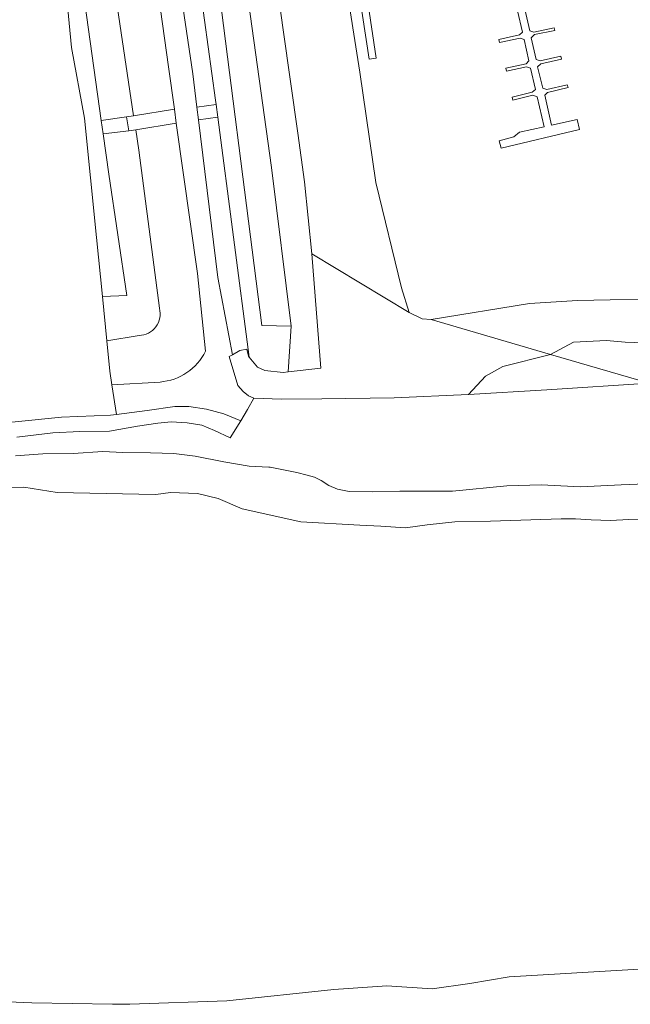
# Model space of a CAD drawing. Extents: x 184422 to 188298, y 343471 to 350189.
# Tile 3 of 256: x 184976 to 185100, y 346509 to 346709. Entities that reach past the tile are written whole.
import ezdxf

# ---------------------------------------------------------------- set-up
doc = ezdxf.new("R2010")
doc.units = 0
for name, color, linetype, lineweight in [('B-WA-GR-GRAS-GV', 252, 'Continuous', 13), ('B-WA-GR-GROENVOORZIENING-GV', 252, 'Continuous', 18), ('B-WA-GR-HOUTWAL-GV', 252, 'Continuous', 13), ('B-WA-GR-STRUIK-GV', 252, 'Continuous', 13), ('B-WA-GW-TALUD_KRUIN-G', 252, 'Continuous', 18), ('B-WA-KW-KUNSTWERK_STEIGER-GV', 252, 'Continuous', 18), ('B-WA-OG-WATER-GV', 252, 'Continuous', 18), ('B-WA-OG-WATER_SLOOT-GV', 252, 'Continuous', 18), ('B-WA-VH-ONVERHARD-GV', 252, 'Continuous', 18), ('B-WA-VH-VERHARDING_GESLOTEN-GV', 252, 'Continuous', 18), ('B-WA-VH-VERHARDING_OPEN-GV', 252, 'Continuous', 18)]:
    doc.layers.add(name, color=color, linetype=linetype, lineweight=lineweight)

msp = doc.modelspace()

# ---------------------------------------------------------------- linework, layer by layer
at = {"layer": 'B-WA-GR-GRAS-GV', "flags": 128}
for points in [[(185008.761, 346744.469), (185009.148, 346741.653), (185015.869, 346692.757), (185015.988, 346691.848), (185016.326, 346689.271), (185022.73, 346640.446), (185024.406, 346638.424), (185025.927, 346637.746), (185029.608, 346637.314), (185030.681, 346637.435), (185031.275, 346646.723), (185025.289, 346646.879), (185015.211, 346726.026), (185008.711, 346774.624), (185005.317, 346798.737)], [(185008.761, 346744.469), (185009.148, 346741.653), (185015.869, 346692.757), (185015.988, 346691.848), (185016.326, 346689.271), (185022.73, 346640.446), (185024.406, 346638.424), (185025.927, 346637.746), (185029.608, 346637.314), (185030.681, 346637.435), (185031.275, 346646.723), (185025.289, 346646.879), (185015.211, 346726.026), (185008.711, 346774.624), (185005.317, 346798.737)], [(185008.761, 346744.469), (185009.148, 346741.653), (185015.869, 346692.757), (185015.988, 346691.848), (185016.326, 346689.271), (185022.73, 346640.446), (185024.406, 346638.424), (185025.927, 346637.746), (185029.608, 346637.314), (185030.681, 346637.435), (185031.275, 346646.723), (185025.289, 346646.879), (185015.211, 346726.026), (185008.711, 346774.624), (185005.317, 346798.737)], [(185004.583, 346635.373), (184994.799, 346634.8), (184995.706, 346628.761), (185001.965, 346629.558), (185007.605, 346630.392), (185010.452, 346630.42), (185014.047, 346629.818), (185017.578, 346628.919), (185021.034, 346627.494), (185022.348, 346629.811), (185023.632, 346632.075), (185022.612, 346632.556), (185021.521, 346633.432), (185020.415, 346634.636), (185018.636, 346640.535), (185019.312, 346640.921), (185016.34, 346656.632), (185012.396, 346688.697), (185012.079, 346691.277), (185011.241, 346698.089), (185004.871, 346741.065)], [(185004.583, 346635.373), (184994.799, 346634.8), (184995.706, 346628.761), (185001.965, 346629.558), (185007.605, 346630.392), (185010.452, 346630.42), (185014.047, 346629.818), (185017.578, 346628.919), (185021.034, 346627.494), (185022.348, 346629.811), (185023.632, 346632.075), (185022.612, 346632.556), (185021.521, 346633.432), (185020.415, 346634.636), (185018.636, 346640.535), (185019.312, 346640.921), (185016.34, 346656.632), (185012.396, 346688.697), (185012.079, 346691.277), (185011.241, 346698.089), (185004.871, 346741.065)], [(185004.583, 346635.373), (184994.799, 346634.8), (184995.706, 346628.761), (185001.965, 346629.558), (185007.605, 346630.392), (185010.452, 346630.42), (185014.047, 346629.818), (185017.578, 346628.919), (185021.034, 346627.494), (185022.348, 346629.811), (185023.632, 346632.075), (185022.612, 346632.556), (185021.521, 346633.432), (185020.415, 346634.636), (185018.636, 346640.535), (185019.312, 346640.921), (185016.34, 346656.632), (185012.396, 346688.697), (185012.079, 346691.277), (185011.241, 346698.089), (185004.871, 346741.065)], [(185000.641, 346740.397), (185006.291, 346699.485), (185007.496, 346690.899), (185007.898, 346688.04)], [(185000.641, 346740.397), (185006.291, 346699.485), (185007.496, 346690.899), (185007.898, 346688.04)], [(185000.641, 346740.397), (185006.291, 346699.485), (185007.496, 346690.899), (185007.898, 346688.04)], [(184988.875, 346715.468), (184992.637, 346688.611), (184997.766, 346689.335), (184999.217, 346689.568), (184995.381, 346715.178)], [(184988.875, 346715.468), (184992.637, 346688.611), (184997.766, 346689.335), (184999.217, 346689.568), (184995.381, 346715.178)], [(184988.875, 346715.468), (184992.637, 346688.611), (184997.766, 346689.335), (184999.217, 346689.568), (184995.381, 346715.178)], [(184974.462, 346627.176), (184984.538, 346628.195), (184994.535, 346628.612), (184995.706, 346628.761), (184994.799, 346634.8), (184994.381, 346637.588), (184993.764, 346643.742), (184992.861, 346652.749), (184991.652, 346664.806), (184989.222, 346689.049), (184986.576, 346703.469), (184985.65, 346713.391)], [(184974.462, 346627.176), (184984.538, 346628.195), (184994.535, 346628.612), (184995.706, 346628.761), (184994.799, 346634.8), (184994.381, 346637.588), (184993.764, 346643.742), (184992.861, 346652.749), (184991.652, 346664.806), (184989.222, 346689.049), (184986.576, 346703.469), (184985.65, 346713.391)], [(184974.462, 346627.176), (184984.538, 346628.195), (184994.535, 346628.612), (184995.706, 346628.761), (184994.799, 346634.8), (184994.381, 346637.588), (184993.764, 346643.742), (184992.861, 346652.749), (184991.652, 346664.806), (184989.222, 346689.049), (184986.576, 346703.469), (184985.65, 346713.391)], [(185004.442, 346650.378), (185000.264, 346682.577), (184999.645, 346686.713), (184998.225, 346686.484), (184993.018, 346685.888), (184994.166, 346677.695), (184997.847, 346652.972), (184992.861, 346652.749), (184993.764, 346643.742)], [(185004.442, 346650.378), (185000.264, 346682.577), (184999.645, 346686.713), (184998.225, 346686.484), (184993.018, 346685.888), (184994.166, 346677.695), (184997.847, 346652.972), (184992.861, 346652.749), (184993.764, 346643.742)], [(185004.442, 346650.378), (185000.264, 346682.577), (184999.645, 346686.713), (184998.225, 346686.484), (184993.018, 346685.888), (184994.166, 346677.695), (184997.847, 346652.972), (184992.861, 346652.749), (184993.764, 346643.742)], [(185013.832, 346641.628), (185012.196, 346657.426), (185007.898, 346688.04), (184999.645, 346686.713), (185000.264, 346682.577), (185004.442, 346650.378)], [(185013.832, 346641.628), (185012.196, 346657.426), (185007.898, 346688.04), (184999.645, 346686.713), (185000.264, 346682.577), (185004.442, 346650.378)], [(185013.832, 346641.628), (185012.196, 346657.426), (185007.898, 346688.04), (184999.645, 346686.713), (185000.264, 346682.577), (185004.442, 346650.378)], [(185007.898, 346688.04), (185012.196, 346657.426), (185013.832, 346641.628)], [(185007.898, 346688.04), (185012.196, 346657.426), (185013.832, 346641.628)], [(185007.898, 346688.04), (185012.196, 346657.426), (185013.832, 346641.628)], [(185000.325, 346644.837), (184993.764, 346643.742), (184994.381, 346637.588), (184994.799, 346634.8), (185004.583, 346635.373)], [(184993.764, 346643.742), (185000.325, 346644.837)], [(185000.325, 346644.837), (184993.764, 346643.742), (184994.381, 346637.588), (184994.799, 346634.8), (185004.583, 346635.373)], [(184993.764, 346643.742), (185000.325, 346644.837)], [(185000.325, 346644.837), (184993.764, 346643.742), (184994.381, 346637.588), (184994.799, 346634.8), (185004.583, 346635.373)], [(184993.764, 346643.742), (185000.325, 346644.837)], [(185104.696, 346643.286), (185099.229, 346643.467), (185095.377, 346643.817), (185088.684, 346643.448), (185084.02, 346640.973), (185104.094, 346635.154)], [(185104.696, 346643.286), (185099.229, 346643.467), (185095.377, 346643.817), (185088.684, 346643.448), (185084.02, 346640.973), (185104.094, 346635.154)], [(185104.696, 346643.286), (185099.229, 346643.467), (185095.377, 346643.817), (185088.684, 346643.448), (185084.02, 346640.973), (185104.094, 346635.154)]]:
    msp.add_lwpolyline(points, dxfattribs=at)
for points in [[(184999.217, 346689.568), (185007.496, 346690.899), (185006.291, 346699.485), (185000.641, 346740.397), (184992.769, 346739.25), (184995.381, 346715.178)], [(184999.217, 346689.568), (185007.496, 346690.899), (185006.291, 346699.485), (185000.641, 346740.397), (184992.769, 346739.25), (184995.381, 346715.178)], [(184999.217, 346689.568), (185007.496, 346690.899), (185006.291, 346699.485), (185000.641, 346740.397), (184992.769, 346739.25), (184995.381, 346715.178)], [(185104.094, 346635.154), (185084.02, 346640.973), (185074.298, 346638.518), (185070.787, 346636.551), (185067.313, 346632.829), (185083.288, 346633.784)], [(185104.094, 346635.154), (185084.02, 346640.973), (185074.298, 346638.518), (185070.787, 346636.551), (185067.313, 346632.829), (185083.288, 346633.784)], [(185104.094, 346635.154), (185084.02, 346640.973), (185074.298, 346638.518), (185070.787, 346636.551), (185067.313, 346632.829), (185083.288, 346633.784)]]:
    msp.add_lwpolyline(points, close=True, dxfattribs=at)
at = {"layer": 'B-WA-GR-GRAS-GV'}
for points in [[(185004.442, 346650.378, -0.4888581), (185000.325, 346644.837)], [(185000.325, 346644.837, 0.4888581), (185004.442, 346650.378)], [(185004.442, 346650.378, -0.4888581), (185000.325, 346644.837)], [(185000.325, 346644.837, 0.4888581), (185004.442, 346650.378)], [(185004.442, 346650.378, -0.4888581), (185000.325, 346644.837)], [(185000.325, 346644.837, 0.4888581), (185004.442, 346650.378)], [(185004.583, 346635.373, 0.2646232), (185013.832, 346641.628)], [(185013.832, 346641.628, -0.2646232), (185004.583, 346635.373)], [(185004.583, 346635.373, 0.2646232), (185013.832, 346641.628)], [(185013.832, 346641.628, -0.2646232), (185004.583, 346635.373)], [(185004.583, 346635.373, 0.2646232), (185013.832, 346641.628)], [(185013.832, 346641.628, -0.2646232), (185004.583, 346635.373)]]:
    msp.add_lwpolyline(points, format="xyb", dxfattribs=at)
at = {"layer": 'B-WA-GR-GROENVOORZIENING-GV', "flags": 128}
msp.add_lwpolyline([(185021.171, 346722.956), (185027.257, 346679.052), (185031.275, 346646.723), (185030.681, 346637.435), (185037.327, 346638.182), (185035.443, 346661.427), (185033.947, 346676.129), (185032.624, 346685.985), (185029.615, 346707.042), (185027.554, 346722.216)], dxfattribs=at)
msp.add_lwpolyline([(185021.171, 346722.956), (185027.257, 346679.052), (185031.275, 346646.723), (185030.681, 346637.435), (185037.327, 346638.182), (185035.443, 346661.427), (185033.947, 346676.129), (185032.624, 346685.985), (185029.615, 346707.042), (185027.554, 346722.216)], dxfattribs=at)
msp.add_lwpolyline([(185021.171, 346722.956), (185027.257, 346679.052), (185031.275, 346646.723), (185030.681, 346637.435), (185037.327, 346638.182), (185035.443, 346661.427), (185033.947, 346676.129), (185032.624, 346685.985), (185029.615, 346707.042), (185027.554, 346722.216)], dxfattribs=at)
at = {"layer": 'B-WA-GR-HOUTWAL-GV', "flags": 128}
for points in [[(185015.988, 346691.848), (185015.869, 346692.757), (185009.148, 346741.653), (185004.871, 346741.065), (185011.241, 346698.089), (185012.079, 346691.277)], [(185015.988, 346691.848), (185015.869, 346692.757), (185009.148, 346741.653), (185004.871, 346741.065), (185011.241, 346698.089), (185012.079, 346691.277)], [(185015.988, 346691.848), (185015.869, 346692.757), (185009.148, 346741.653), (185004.871, 346741.065), (185011.241, 346698.089), (185012.079, 346691.277)], [(185019.312, 346640.921), (185020.789, 346641.765), (185022.272, 346642.087), (185022.567, 346640.643), (185022.73, 346640.446), (185016.326, 346689.271), (185012.396, 346688.697), (185016.34, 346656.632)], [(185019.312, 346640.921), (185020.789, 346641.765), (185022.272, 346642.087), (185022.567, 346640.643), (185022.73, 346640.446), (185016.326, 346689.271), (185012.396, 346688.697), (185016.34, 346656.632)], [(185019.312, 346640.921), (185020.789, 346641.765), (185022.272, 346642.087), (185022.567, 346640.643), (185022.73, 346640.446), (185016.326, 346689.271), (185012.396, 346688.697), (185016.34, 346656.632)]]:
    msp.add_lwpolyline(points, close=True, dxfattribs=at)
at = {"layer": 'B-WA-GR-STRUIK-GV', "flags": 128}
for points in [[(185035.443, 346661.427), (185055.262, 346649.497), (185053.692, 346654.551), (185048.496, 346675.969), (185045.222, 346698.454), (185042.223, 346717.397), (185037.482, 346754.422), (185029.084, 346758.066), (185027.92, 346757.393), (185024.404, 346765.034), (185022.203, 346769.798), (185019.985, 346774.485), (185019.246, 346775.461), (185020.125, 346769.892), (185021.739, 346764.508), (185022.714, 346759.604), (185023.255, 346754.14), (185024.631, 346745.707), (185026.123, 346734.268), (185027.554, 346722.216), (185029.615, 346707.042), (185032.624, 346685.985), (185033.947, 346676.129)], [(185035.443, 346661.427), (185055.262, 346649.497), (185053.692, 346654.551), (185048.496, 346675.969), (185045.222, 346698.454), (185042.223, 346717.397), (185037.482, 346754.422), (185029.084, 346758.066), (185027.92, 346757.393), (185024.404, 346765.034), (185022.203, 346769.798), (185019.985, 346774.485), (185019.246, 346775.461), (185020.125, 346769.892), (185021.739, 346764.508), (185022.714, 346759.604), (185023.255, 346754.14), (185024.631, 346745.707), (185026.123, 346734.268), (185027.554, 346722.216), (185029.615, 346707.042), (185032.624, 346685.985), (185033.947, 346676.129)], [(185035.443, 346661.427), (185055.262, 346649.497), (185053.692, 346654.551), (185048.496, 346675.969), (185045.222, 346698.454), (185042.223, 346717.397), (185037.482, 346754.422), (185029.084, 346758.066), (185027.92, 346757.393), (185024.404, 346765.034), (185022.203, 346769.798), (185019.985, 346774.485), (185019.246, 346775.461), (185020.125, 346769.892), (185021.739, 346764.508), (185022.714, 346759.604), (185023.255, 346754.14), (185024.631, 346745.707), (185026.123, 346734.268), (185027.554, 346722.216), (185029.615, 346707.042), (185032.624, 346685.985), (185033.947, 346676.129)], [(185055.262, 346649.497), (185035.443, 346661.427), (185037.327, 346638.182), (185030.681, 346637.435), (185029.608, 346637.314), (185025.927, 346637.746), (185024.406, 346638.424), (185022.73, 346640.446), (185022.567, 346640.643), (185022.272, 346642.087), (185020.789, 346641.765), (185019.312, 346640.921), (185018.636, 346640.535), (185020.415, 346634.636), (185021.521, 346633.432), (185022.612, 346632.556), (185023.632, 346632.075), (185029.269, 346631.857), (185037.466, 346631.925), (185052.228, 346632.151), (185067.313, 346632.829), (185070.787, 346636.551), (185074.298, 346638.518), (185084.02, 346640.973), (185059.746, 346648.102), (185057.879, 346648.218)], [(185055.262, 346649.497), (185035.443, 346661.427), (185037.327, 346638.182), (185030.681, 346637.435), (185029.608, 346637.314), (185025.927, 346637.746), (185024.406, 346638.424), (185022.73, 346640.446), (185022.567, 346640.643), (185022.272, 346642.087), (185020.789, 346641.765), (185019.312, 346640.921), (185018.636, 346640.535), (185020.415, 346634.636), (185021.521, 346633.432), (185022.612, 346632.556), (185023.632, 346632.075), (185029.269, 346631.857), (185037.466, 346631.925), (185052.228, 346632.151), (185067.313, 346632.829), (185070.787, 346636.551), (185074.298, 346638.518), (185084.02, 346640.973), (185059.746, 346648.102), (185057.879, 346648.218)], [(185055.262, 346649.497), (185035.443, 346661.427), (185037.327, 346638.182), (185030.681, 346637.435), (185029.608, 346637.314), (185025.927, 346637.746), (185024.406, 346638.424), (185022.73, 346640.446), (185022.567, 346640.643), (185022.272, 346642.087), (185020.789, 346641.765), (185019.312, 346640.921), (185018.636, 346640.535), (185020.415, 346634.636), (185021.521, 346633.432), (185022.612, 346632.556), (185023.632, 346632.075), (185029.269, 346631.857), (185037.466, 346631.925), (185052.228, 346632.151), (185067.313, 346632.829), (185070.787, 346636.551), (185074.298, 346638.518), (185084.02, 346640.973), (185059.746, 346648.102), (185057.879, 346648.218)]]:
    msp.add_lwpolyline(points, close=True, dxfattribs=at)
msp.add_lwpolyline([(185109.54, 346652.375), (185089.48, 346651.983), (185079.747, 346651.353), (185059.746, 346648.102), (185084.02, 346640.973), (185088.684, 346643.448), (185095.377, 346643.817), (185099.229, 346643.467), (185104.696, 346643.286)], dxfattribs=at)
msp.add_lwpolyline([(185109.54, 346652.375), (185089.48, 346651.983), (185079.747, 346651.353), (185059.746, 346648.102), (185084.02, 346640.973), (185088.684, 346643.448), (185095.377, 346643.817), (185099.229, 346643.467), (185104.696, 346643.286)], dxfattribs=at)
msp.add_lwpolyline([(185109.54, 346652.375), (185089.48, 346651.983), (185079.747, 346651.353), (185059.746, 346648.102), (185084.02, 346640.973), (185088.684, 346643.448), (185095.377, 346643.817), (185099.229, 346643.467), (185104.696, 346643.286)], dxfattribs=at)
at = {"layer": 'B-WA-GW-TALUD_KRUIN-G', "flags": 128}
for points in [[(185019.246, 346775.461), (185020.125, 346769.892), (185021.739, 346764.508), (185022.714, 346759.604), (185023.255, 346754.14), (185024.631, 346745.707), (185026.123, 346734.268), (185027.554, 346722.216), (185029.615, 346707.042), (185032.624, 346685.985), (185033.947, 346676.129), (185035.443, 346661.427)], [(185019.246, 346775.461), (185020.125, 346769.892), (185021.739, 346764.508), (185022.714, 346759.604), (185023.255, 346754.14), (185024.631, 346745.707), (185026.123, 346734.268), (185027.554, 346722.216), (185029.615, 346707.042), (185032.624, 346685.985), (185033.947, 346676.129), (185035.443, 346661.427)], [(185019.246, 346775.461), (185020.125, 346769.892), (185021.739, 346764.508), (185022.714, 346759.604), (185023.255, 346754.14), (185024.631, 346745.707), (185026.123, 346734.268), (185027.554, 346722.216), (185029.615, 346707.042), (185032.624, 346685.985), (185033.947, 346676.129), (185035.443, 346661.427)], [(185004.871, 346741.065), (185011.241, 346698.089), (185012.079, 346691.277)], [(185004.871, 346741.065), (185011.241, 346698.089), (185012.079, 346691.277)], [(185004.871, 346741.065), (185011.241, 346698.089), (185012.079, 346691.277)], [(185007.496, 346690.899), (185006.291, 346699.485), (185000.641, 346740.397)], [(185007.496, 346690.899), (185006.291, 346699.485), (185000.641, 346740.397)], [(185007.496, 346690.899), (185006.291, 346699.485), (185000.641, 346740.397)], [(185007.898, 346688.04), (185007.496, 346690.899)], [(185007.898, 346688.04), (185007.496, 346690.899)], [(185007.898, 346688.04), (185007.496, 346690.899)], [(185012.396, 346688.697), (185016.34, 346656.632), (185019.312, 346640.921)], [(185012.396, 346688.697), (185016.34, 346656.632), (185019.312, 346640.921)], [(185012.396, 346688.697), (185016.34, 346656.632), (185019.312, 346640.921)], [(185013.832, 346641.628), (185012.196, 346657.426), (185007.898, 346688.04)], [(185013.832, 346641.628), (185012.196, 346657.426), (185007.898, 346688.04)], [(185013.832, 346641.628), (185012.196, 346657.426), (185007.898, 346688.04)], [(185019.312, 346640.921), (185018.636, 346640.535), (185020.415, 346634.636), (185021.521, 346633.432), (185022.612, 346632.556), (185023.632, 346632.075), (185029.269, 346631.857), (185037.466, 346631.925), (185052.228, 346632.151), (185067.313, 346632.829)], [(185019.312, 346640.921), (185018.636, 346640.535), (185020.415, 346634.636), (185021.521, 346633.432), (185022.612, 346632.556), (185023.632, 346632.075), (185029.269, 346631.857), (185037.466, 346631.925), (185052.228, 346632.151), (185067.313, 346632.829)], [(185019.312, 346640.921), (185018.636, 346640.535), (185020.415, 346634.636), (185021.521, 346633.432), (185022.612, 346632.556), (185023.632, 346632.075), (185029.269, 346631.857), (185037.466, 346631.925), (185052.228, 346632.151), (185067.313, 346632.829)]]:
    msp.add_lwpolyline(points, dxfattribs=at)
at = {"layer": 'B-WA-KW-KUNSTWERK_STEIGER-GV', "flags": 128}
msp.add_lwpolyline([(185047.118, 346701.058), (185048.57, 346701.27), (185045.742, 346719.959), (185043.908, 346734.379), (185042.605, 346744.63), (185041.388, 346754.79), (185041.207, 346757.872), (185041.007, 346761.022), (185040.141, 346768.047), (185038.829, 346778.689), (185037.348, 346778.478), (185038.661, 346767.83), (185039.576, 346760.73), (185039.839, 346757.842), (185039.858, 346754.758), (185041.076, 346744.595), (185042.347, 346734.593), (185044.286, 346719.776)], close=True, dxfattribs=at)
msp.add_lwpolyline([(185047.118, 346701.058), (185048.57, 346701.27), (185045.742, 346719.959), (185043.908, 346734.379), (185042.605, 346744.63), (185041.388, 346754.79), (185041.207, 346757.872), (185041.007, 346761.022), (185040.141, 346768.047), (185038.829, 346778.689), (185037.348, 346778.478), (185038.661, 346767.83), (185039.576, 346760.73), (185039.839, 346757.842), (185039.858, 346754.758), (185041.076, 346744.595), (185042.347, 346734.593), (185044.286, 346719.776)], close=True, dxfattribs=at)
msp.add_lwpolyline([(185047.118, 346701.058), (185048.57, 346701.27), (185045.742, 346719.959), (185043.908, 346734.379), (185042.605, 346744.63), (185041.388, 346754.79), (185041.207, 346757.872), (185041.007, 346761.022), (185040.141, 346768.047), (185038.829, 346778.689), (185037.348, 346778.478), (185038.661, 346767.83), (185039.576, 346760.73), (185039.839, 346757.842), (185039.858, 346754.758), (185041.076, 346744.595), (185042.347, 346734.593), (185044.286, 346719.776)], close=True, dxfattribs=at)
msp.add_lwpolyline([(185077.333, 346710.893), (185078.306, 346706.58), (185077.718, 346706.008), (185073.532, 346705.087), (185073.672, 346704.452), (185077.863, 346705.374), (185078.642, 346705.036), (185079.597, 346700.725), (185079.059, 346700.139), (185074.925, 346699.241), (185075.059, 346698.625), (185079.149, 346699.513), (185079.931, 346699.247), (185080.957, 346694.866), (185080.285, 346694.376), (185076.221, 346693.343), (185076.383, 346692.709), (185080.441, 346693.74), (185081.303, 346693.381), (185082.694, 346687.328), (185077.725, 346686.196), (185076.583, 346685.288), (185073.553, 346684.48), (185073.957, 346682.937), (185089.937, 346686.751), (185089.47, 346688.808), (185084.244, 346687.634), (185082.834, 346693.709), (185083.375, 346694.257), (185087.578, 346695.283), (185087.436, 346695.862), (185083.236, 346694.89), (185082.461, 346695.146), (185081.395, 346699.51), (185082.068, 346700.146), (185086.231, 346701.1), (185086.092, 346701.709), (185081.897, 346700.748), (185081.115, 346701.013), (185080.102, 346705.434), (185080.772, 346706.063), (185084.894, 346706.928), (185084.782, 346707.461), (185080.6, 346706.582), (185079.785, 346706.854), (185078.767, 346711.225)], dxfattribs=at)
msp.add_lwpolyline([(185077.333, 346710.893), (185078.306, 346706.58), (185077.718, 346706.008), (185073.532, 346705.087), (185073.672, 346704.452), (185077.863, 346705.374), (185078.642, 346705.036), (185079.597, 346700.725), (185079.059, 346700.139), (185074.925, 346699.241), (185075.059, 346698.625), (185079.149, 346699.513), (185079.931, 346699.247), (185080.957, 346694.866), (185080.285, 346694.376), (185076.221, 346693.343), (185076.383, 346692.709), (185080.441, 346693.74), (185081.303, 346693.381), (185082.694, 346687.328), (185077.725, 346686.196), (185076.583, 346685.288), (185073.553, 346684.48), (185073.957, 346682.937), (185089.937, 346686.751), (185089.47, 346688.808), (185084.244, 346687.634), (185082.834, 346693.709), (185083.375, 346694.257), (185087.578, 346695.283), (185087.436, 346695.862), (185083.236, 346694.89), (185082.461, 346695.146), (185081.395, 346699.51), (185082.068, 346700.146), (185086.231, 346701.1), (185086.092, 346701.709), (185081.897, 346700.748), (185081.115, 346701.013), (185080.102, 346705.434), (185080.772, 346706.063), (185084.894, 346706.928), (185084.782, 346707.461), (185080.6, 346706.582), (185079.785, 346706.854), (185078.767, 346711.225)], dxfattribs=at)
msp.add_lwpolyline([(185077.333, 346710.893), (185078.306, 346706.58), (185077.718, 346706.008), (185073.532, 346705.087), (185073.672, 346704.452), (185077.863, 346705.374), (185078.642, 346705.036), (185079.597, 346700.725), (185079.059, 346700.139), (185074.925, 346699.241), (185075.059, 346698.625), (185079.149, 346699.513), (185079.931, 346699.247), (185080.957, 346694.866), (185080.285, 346694.376), (185076.221, 346693.343), (185076.383, 346692.709), (185080.441, 346693.74), (185081.303, 346693.381), (185082.694, 346687.328), (185077.725, 346686.196), (185076.583, 346685.288), (185073.553, 346684.48), (185073.957, 346682.937), (185089.937, 346686.751), (185089.47, 346688.808), (185084.244, 346687.634), (185082.834, 346693.709), (185083.375, 346694.257), (185087.578, 346695.283), (185087.436, 346695.862), (185083.236, 346694.89), (185082.461, 346695.146), (185081.395, 346699.51), (185082.068, 346700.146), (185086.231, 346701.1), (185086.092, 346701.709), (185081.897, 346700.748), (185081.115, 346701.013), (185080.102, 346705.434), (185080.772, 346706.063), (185084.894, 346706.928), (185084.782, 346707.461), (185080.6, 346706.582), (185079.785, 346706.854), (185078.767, 346711.225)], dxfattribs=at)
at = {"layer": 'B-WA-OG-WATER-GV', "flags": 128}
for points in [[(185042.223, 346717.397), (185045.222, 346698.454), (185048.496, 346675.969), (185053.692, 346654.551), (185055.262, 346649.497), (185057.879, 346648.218), (185059.746, 346648.102), (185079.747, 346651.353), (185089.48, 346651.983), (185109.54, 346652.375)], [(185042.223, 346717.397), (185045.222, 346698.454), (185048.496, 346675.969), (185053.692, 346654.551), (185055.262, 346649.497), (185057.879, 346648.218), (185059.746, 346648.102), (185079.747, 346651.353), (185089.48, 346651.983), (185109.54, 346652.375)], [(185042.223, 346717.397), (185045.222, 346698.454), (185048.496, 346675.969), (185053.692, 346654.551), (185055.262, 346649.497), (185057.879, 346648.218), (185059.746, 346648.102), (185079.747, 346651.353), (185089.48, 346651.983), (185109.54, 346652.375)], [(185102.759, 346607.461), (185099.944, 346607.38), (185096.225, 346607.192), (185092.259, 346607.343), (185089.1, 346607.514), (185086.163, 346607.52), (185071.812, 346607.059), (185064.548, 346606.926), (185058.9, 346606.279), (185054.5, 346605.709), (185049.506, 346606.061), (185045.209, 346606.265), (185033.244, 346606.918), (185021.295, 346609.57), (185016.396, 346611.635), (185012.234, 346612.679), (185006.711, 346612.905), (185003.712, 346612.503), (185000.266, 346612.538), (184983.667, 346612.873), (184976.891, 346613.954), (184966.141, 346613.838)], [(185102.759, 346607.461), (185099.944, 346607.38), (185096.225, 346607.192), (185092.259, 346607.343), (185089.1, 346607.514), (185086.163, 346607.52), (185071.812, 346607.059), (185064.548, 346606.926), (185058.9, 346606.279), (185054.5, 346605.709), (185049.506, 346606.061), (185045.209, 346606.265), (185033.244, 346606.918), (185021.295, 346609.57), (185016.396, 346611.635), (185012.234, 346612.679), (185006.711, 346612.905), (185003.712, 346612.503), (185000.266, 346612.538), (184983.667, 346612.873), (184976.891, 346613.954), (184966.141, 346613.838)], [(185102.759, 346607.461), (185099.944, 346607.38), (185096.225, 346607.192), (185092.259, 346607.343), (185089.1, 346607.514), (185086.163, 346607.52), (185071.812, 346607.059), (185064.548, 346606.926), (185058.9, 346606.279), (185054.5, 346605.709), (185049.506, 346606.061), (185045.209, 346606.265), (185033.244, 346606.918), (185021.295, 346609.57), (185016.396, 346611.635), (185012.234, 346612.679), (185006.711, 346612.905), (185003.712, 346612.503), (185000.266, 346612.538), (184983.667, 346612.873), (184976.891, 346613.954), (184966.141, 346613.838)], [(184954.423, 346510.04), (184978.496, 346509.034), (184994.941, 346508.791), (184998.42, 346508.739), (185018.175, 346509.43), (185039.924, 346511.729), (185050.751, 346512.499), (185059.944, 346511.908), (185067.586, 346512.951), (185075.589, 346514.334), (185102.058, 346515.92)], [(184954.423, 346510.04), (184978.496, 346509.034), (184994.941, 346508.791), (184998.42, 346508.739), (185018.175, 346509.43), (185039.924, 346511.729), (185050.751, 346512.499), (185059.944, 346511.908), (185067.586, 346512.951), (185075.589, 346514.334), (185102.058, 346515.92)], [(184954.423, 346510.04), (184978.496, 346509.034), (184994.941, 346508.791), (184998.42, 346508.739), (185018.175, 346509.43), (185039.924, 346511.729), (185050.751, 346512.499), (185059.944, 346511.908), (185067.586, 346512.951), (185075.589, 346514.334), (185102.058, 346515.92)]]:
    msp.add_lwpolyline(points, dxfattribs=at)
at = {"layer": 'B-WA-OG-WATER_SLOOT-GV', "flags": 128}
msp.add_lwpolyline([(184975.444, 346624.139), (184982.784, 346625.015), (184988.27, 346625.293), (184994.318, 346625.349), (184999.985, 346626.402), (185004.121, 346627.018), (185006.852, 346627.253), (185010.12, 346627.085), (185013.11, 346626.558), (185015.652, 346625.532), (185018.854, 346624.039), (185021.034, 346627.494), (185017.578, 346628.919), (185014.047, 346629.818), (185010.452, 346630.42), (185007.605, 346630.392), (185001.965, 346629.558), (184995.706, 346628.761), (184994.535, 346628.612), (184984.538, 346628.195), (184974.462, 346627.176)], dxfattribs=at)
msp.add_lwpolyline([(184975.444, 346624.139), (184982.784, 346625.015), (184988.27, 346625.293), (184994.318, 346625.349), (184999.985, 346626.402), (185004.121, 346627.018), (185006.852, 346627.253), (185010.12, 346627.085), (185013.11, 346626.558), (185015.652, 346625.532), (185018.854, 346624.039), (185021.034, 346627.494), (185017.578, 346628.919), (185014.047, 346629.818), (185010.452, 346630.42), (185007.605, 346630.392), (185001.965, 346629.558), (184995.706, 346628.761), (184994.535, 346628.612), (184984.538, 346628.195), (184974.462, 346627.176)], dxfattribs=at)
msp.add_lwpolyline([(184975.444, 346624.139), (184982.784, 346625.015), (184988.27, 346625.293), (184994.318, 346625.349), (184999.985, 346626.402), (185004.121, 346627.018), (185006.852, 346627.253), (185010.12, 346627.085), (185013.11, 346626.558), (185015.652, 346625.532), (185018.854, 346624.039), (185021.034, 346627.494), (185017.578, 346628.919), (185014.047, 346629.818), (185010.452, 346630.42), (185007.605, 346630.392), (185001.965, 346629.558), (184995.706, 346628.761), (184994.535, 346628.612), (184984.538, 346628.195), (184974.462, 346627.176)], dxfattribs=at)
at = {"layer": 'B-WA-VH-ONVERHARD-GV', "flags": 128}
for points in [[(184998.225, 346686.484), (184999.645, 346686.713), (185007.898, 346688.04), (185007.496, 346690.899), (184999.217, 346689.568), (184997.766, 346689.335)], [(184998.225, 346686.484), (184999.645, 346686.713), (185007.898, 346688.04), (185007.496, 346690.899), (184999.217, 346689.568), (184997.766, 346689.335)], [(184998.225, 346686.484), (184999.645, 346686.713), (185007.898, 346688.04), (185007.496, 346690.899), (184999.217, 346689.568), (184997.766, 346689.335)], [(185012.396, 346688.697), (185016.326, 346689.271), (185015.988, 346691.848), (185012.079, 346691.277)], [(185012.396, 346688.697), (185016.326, 346689.271), (185015.988, 346691.848), (185012.079, 346691.277)], [(185012.396, 346688.697), (185016.326, 346689.271), (185015.988, 346691.848), (185012.079, 346691.277)], [(184992.637, 346688.611), (184993.018, 346685.888), (184998.225, 346686.484), (184997.766, 346689.335)], [(184992.637, 346688.611), (184993.018, 346685.888), (184998.225, 346686.484), (184997.766, 346689.335)], [(184992.637, 346688.611), (184993.018, 346685.888), (184998.225, 346686.484), (184997.766, 346689.335)]]:
    msp.add_lwpolyline(points, close=True, dxfattribs=at)
at = {"layer": 'B-WA-VH-VERHARDING_GESLOTEN-GV', "flags": 128}
for points in [[(185005.317, 346798.737), (185008.711, 346774.624), (185015.211, 346726.026), (185025.289, 346646.879), (185031.275, 346646.723), (185027.257, 346679.052), (185021.171, 346722.956), (185015.069, 346767.452), (185013.173, 346781.069), (185011.929, 346792.461), (185011.937, 346796.742)], [(185005.317, 346798.737), (185008.711, 346774.624), (185015.211, 346726.026), (185025.289, 346646.879), (185031.275, 346646.723), (185027.257, 346679.052), (185021.171, 346722.956), (185015.069, 346767.452), (185013.173, 346781.069), (185011.929, 346792.461), (185011.937, 346796.742)], [(185005.317, 346798.737), (185008.711, 346774.624), (185015.211, 346726.026), (185025.289, 346646.879), (185031.275, 346646.723), (185027.257, 346679.052), (185021.171, 346722.956), (185015.069, 346767.452), (185013.173, 346781.069), (185011.929, 346792.461), (185011.937, 346796.742)], [(184985.65, 346713.391), (184986.576, 346703.469), (184989.222, 346689.049), (184991.652, 346664.806), (184992.861, 346652.749), (184997.847, 346652.972), (184994.166, 346677.695), (184993.018, 346685.888), (184992.637, 346688.611), (184988.875, 346715.468)], [(184985.65, 346713.391), (184986.576, 346703.469), (184989.222, 346689.049), (184991.652, 346664.806), (184992.861, 346652.749), (184997.847, 346652.972), (184994.166, 346677.695), (184993.018, 346685.888), (184992.637, 346688.611), (184988.875, 346715.468)], [(184985.65, 346713.391), (184986.576, 346703.469), (184989.222, 346689.049), (184991.652, 346664.806), (184992.861, 346652.749), (184997.847, 346652.972), (184994.166, 346677.695), (184993.018, 346685.888), (184992.637, 346688.611), (184988.875, 346715.468)]]:
    msp.add_lwpolyline(points, dxfattribs=at)
at = {"layer": 'B-WA-VH-VERHARDING_OPEN-GV', "flags": 128}
for points in [[(185108.055, 346614.837), (185098.393, 346614.465), (185090.087, 346614.049), (185082.117, 346614.434), (185075.159, 346614.253), (185064.075, 346613.182), (185053.395, 346613.136), (185047.758, 346613.016), (185043.084, 346613.074), (185040.718, 346613.568), (185038.919, 346614.326), (185037.365, 346615.307), (185036.031, 346616.005), (185034.5, 346616.427), (185032.408, 346616.955), (185026.97, 346618.052), (185026.693, 346618.017), (185022.686, 346618.242), (185017.561, 346619.105), (185011.737, 346620.293), (185007.359, 346620.803), (185002.615, 346620.947), (184997.03, 346621.036), (184992.981, 346621.233), (184986.933, 346620.829), (184980.746, 346620.764), (184975.189, 346620.374)], [(185108.055, 346614.837), (185098.393, 346614.465), (185090.087, 346614.049), (185082.117, 346614.434), (185075.159, 346614.253), (185064.075, 346613.182), (185053.395, 346613.136), (185047.758, 346613.016), (185043.084, 346613.074), (185040.718, 346613.568), (185038.919, 346614.326), (185037.365, 346615.307), (185036.031, 346616.005), (185034.5, 346616.427), (185032.408, 346616.955), (185026.97, 346618.052), (185026.693, 346618.017), (185022.686, 346618.242), (185017.561, 346619.105), (185011.737, 346620.293), (185007.359, 346620.803), (185002.615, 346620.947), (184997.03, 346621.036), (184992.981, 346621.233), (184986.933, 346620.829), (184980.746, 346620.764), (184975.189, 346620.374)], [(185108.055, 346614.837), (185098.393, 346614.465), (185090.087, 346614.049), (185082.117, 346614.434), (185075.159, 346614.253), (185064.075, 346613.182), (185053.395, 346613.136), (185047.758, 346613.016), (185043.084, 346613.074), (185040.718, 346613.568), (185038.919, 346614.326), (185037.365, 346615.307), (185036.031, 346616.005), (185034.5, 346616.427), (185032.408, 346616.955), (185026.97, 346618.052), (185026.693, 346618.017), (185022.686, 346618.242), (185017.561, 346619.105), (185011.737, 346620.293), (185007.359, 346620.803), (185002.615, 346620.947), (184997.03, 346621.036), (184992.981, 346621.233), (184986.933, 346620.829), (184980.746, 346620.764), (184975.189, 346620.374)], [(184966.141, 346613.838), (184976.891, 346613.954), (184983.667, 346612.873), (185000.266, 346612.538), (185003.712, 346612.503), (185006.711, 346612.905), (185012.234, 346612.679), (185016.396, 346611.635), (185021.295, 346609.57), (185033.244, 346606.918), (185045.209, 346606.265), (185049.506, 346606.061), (185054.5, 346605.709), (185058.9, 346606.279), (185064.548, 346606.926), (185071.812, 346607.059), (185086.163, 346607.52), (185089.1, 346607.514), (185092.259, 346607.343), (185096.225, 346607.192), (185099.944, 346607.38), (185102.759, 346607.461)], [(184966.141, 346613.838), (184976.891, 346613.954), (184983.667, 346612.873), (185000.266, 346612.538), (185003.712, 346612.503), (185006.711, 346612.905), (185012.234, 346612.679), (185016.396, 346611.635), (185021.295, 346609.57), (185033.244, 346606.918), (185045.209, 346606.265), (185049.506, 346606.061), (185054.5, 346605.709), (185058.9, 346606.279), (185064.548, 346606.926), (185071.812, 346607.059), (185086.163, 346607.52), (185089.1, 346607.514), (185092.259, 346607.343), (185096.225, 346607.192), (185099.944, 346607.38), (185102.759, 346607.461)], [(184966.141, 346613.838), (184976.891, 346613.954), (184983.667, 346612.873), (185000.266, 346612.538), (185003.712, 346612.503), (185006.711, 346612.905), (185012.234, 346612.679), (185016.396, 346611.635), (185021.295, 346609.57), (185033.244, 346606.918), (185045.209, 346606.265), (185049.506, 346606.061), (185054.5, 346605.709), (185058.9, 346606.279), (185064.548, 346606.926), (185071.812, 346607.059), (185086.163, 346607.52), (185089.1, 346607.514), (185092.259, 346607.343), (185096.225, 346607.192), (185099.944, 346607.38), (185102.759, 346607.461)]]:
    msp.add_lwpolyline(points, dxfattribs=at)

doc.saveas('drawing.dxf')
